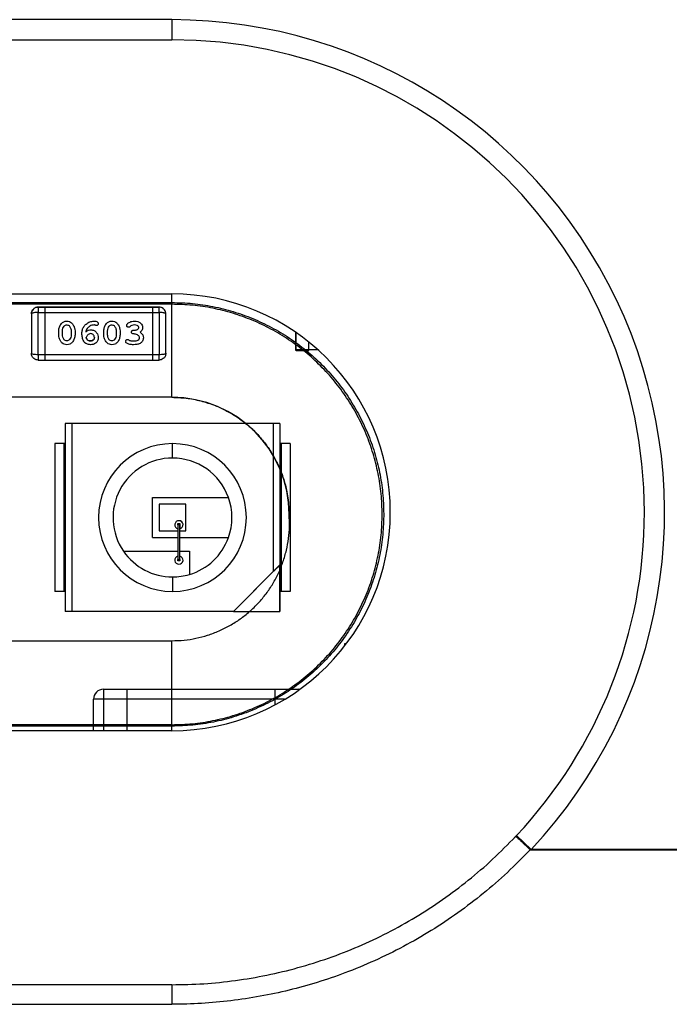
# Model space of a CAD drawing. Header units: millimetres. Extents: x 11440 to 197393, y -123310 to 60561.
# Tile 16 of 20: x 24350 to 24394, y -109380 to -109314. Entities that reach past the tile are written whole.
import ezdxf

# ---------------------------------------------------------------- set-up
doc = ezdxf.new("R2010")
doc.units = ezdxf.units.MM

# ---------------------------------------------------------------- blocks, each defined once
blk = doc.blocks.new('A$C661458EC')
at = {"color": 7, "linetype": 'Continuous', "lineweight": 25}
for p, q in [((0.2764, -1.889), (-0.3736, -1.889)), ((0.2764, -1.889), (0.2764, -1.919)), ((-0.3736, -1.919), (0.2764, -1.919)), ((-0.0486, -2.2974), (0.2764, -2.2974)), ((0.2764, -2.4513), (0.2764, -2.2974)), ((-0.3736, -2.3102), (0.2764, -2.3102)), ((0.2764, -2.3128), (-0.3736, -2.3128)), ((0.2764, -2.3102), (0.2764, -2.3128)), ((0.0673, -2.3271), (0.0673, -2.3858)), ((0.0673, -2.3271), (0.0673, -2.3271)), ((0.0773, -2.3171), (0.0773, -2.3249)), ((0.0873, -2.3171), (0.0773, -2.3171)), ((0.0773, -2.3171), (0.0873, -2.3171)), ((0.0773, -2.3249), (0.0873, -2.3249)), ((0.0773, -2.3879), (0.0773, -2.3249)), ((0.0873, -2.3171), (0.0873, -2.3249)), ((0.2473, -2.3171), (0.0873, -2.3171)), ((0.0873, -2.3171), (0.2473, -2.3171)), ((0.0873, -2.3249), (0.0873, -2.3879)), ((0.0873, -2.3249), (0.2473, -2.3249)), ((0.2473, -2.3171), (0.2473, -2.3249)), ((0.2573, -2.3171), (0.2473, -2.3171)), ((0.2473, -2.3171), (0.2573, -2.3171)), ((0.2473, -2.3249), (0.2573, -2.3249)), ((0.2473, -2.3249), (0.2473, -2.3879)), ((0.2573, -2.3249), (0.2573, -2.3171)), ((0.2573, -2.3249), (0.2573, -2.3879)), ((0.2673, -2.3858), (0.2673, -2.3271)), ((0.2673, -2.3271), (0.2673, -2.3271)), ((0.1079, -2.3583), (0.1079, -2.3525)), ((0.1136, -2.3582), (0.1136, -2.3526)), ((0.1265, -2.3526), (0.1265, -2.3582)), ((0.1322, -2.3525), (0.1322, -2.3583)), ((0.175, -2.3583), (0.175, -2.3525)), ((0.1807, -2.3582), (0.1807, -2.3526)), ((0.1936, -2.3526), (0.1936, -2.3582)), ((0.1993, -2.3525), (0.1993, -2.3583)), ((0.2143, -2.3459), (0.2133, -2.3468)), ((0.4602, -2.3543), (0.4602, -2.3804)), ((0.4612, -2.3804), (0.4612, -2.355)), ((0.4802, -2.3804), (0.4802, -2.3692)), ((0.0873, -2.3879), (0.0773, -2.3879)), ((0.0773, -2.3879), (0.0773, -2.3958)), ((0.0873, -2.3879), (0.0873, -2.3958)), ((0.2473, -2.3879), (0.0873, -2.3879)), ((0.2573, -2.3879), (0.2473, -2.3879)), ((0.2473, -2.3879), (0.2473, -2.3958)), ((0.2573, -2.3958), (0.2573, -2.3879)), ((0.4612, -2.3804), (0.4602, -2.3804)), ((0.4802, -2.3804), (0.4612, -2.3804)), ((0.4612, -2.3804), (0.4612, -2.3814)), ((0.4612, -2.3814), (0.4802, -2.3814)), ((0.4802, -2.3814), (0.4802, -2.3804)), ((0.4934, -2.3804), (0.4802, -2.3804)), ((0.0773, -2.3958), (0.0873, -2.3958)), ((0.0873, -2.3958), (0.2473, -2.3958)), ((0.2473, -2.3958), (0.2573, -2.3958)), ((0.2764, -2.4513), (-0.3736, -2.4513)), ((0.2764, -2.4513), (-0.3736, -2.4513)), ((0.2764, -2.4513), (0.2764, -2.4513)), ((0.1173, -2.4903), (0.1173, -2.7703)), ((0.1273, -2.4903), (0.1173, -2.4903)), ((0.1273, -2.4903), (0.1273, -2.7703)), ((0.4273, -2.4903), (0.1273, -2.4903)), ((0.4273, -2.4903), (0.4273, -2.7109)), ((0.4373, -2.4903), (0.4273, -2.4903)), ((0.4373, -2.4903), (0.4373, -2.7009)), ((0.4373, -2.4903), (0.4373, -2.5203)), ((0.1023, -2.5203), (0.1023, -2.7403)), ((0.1153, -2.5203), (0.1023, -2.5203)), ((0.1153, -2.5203), (0.1153, -2.7403)), ((0.1173, -2.5203), (0.1153, -2.5203)), ((0.2773, -2.5418), (0.2773, -2.5203)), ((0.4373, -2.5203), (0.4373, -2.5203)), ((0.4373, -2.5203), (0.4373, -2.7403)), ((0.4393, -2.5203), (0.4373, -2.5203)), ((0.4393, -2.5203), (0.4393, -2.7403)), ((0.4523, -2.5203), (0.4393, -2.5203)), ((0.4523, -2.5203), (0.4523, -2.7403)), ((0.4523, -2.5203), (0.4523, -2.7403)), ((0.2473, -2.6603), (0.2473, -2.6003)), ((0.2473, -2.6003), (0.3606, -2.6003)), ((0.2573, -2.6103), (0.2573, -2.6503)), ((0.2973, -2.6103), (0.2573, -2.6103)), ((0.2973, -2.6503), (0.2973, -2.6103)), ((0.2573, -2.6503), (0.2854, -2.6503)), ((0.2854, -2.6412), (0.2854, -2.6392)), ((0.2854, -2.6392), (0.2883, -2.6392)), ((0.2883, -2.6412), (0.2854, -2.6412)), ((0.2854, -2.6412), (0.2854, -2.6927)), ((0.2883, -2.6392), (0.2883, -2.6412)), ((0.2883, -2.6392), (0.2883, -2.647)), ((0.2883, -2.6927), (0.2883, -2.6412)), ((0.2883, -2.6503), (0.2883, -2.647)), ((0.2883, -2.6878), (0.2883, -2.6503)), ((0.2883, -2.6503), (0.2973, -2.6503)), ((0.2473, -2.6603), (0.2854, -2.6603)), ((0.2883, -2.6603), (0.3606, -2.6603)), ((0.2042, -2.6803), (0.2854, -2.6803)), ((0.2883, -2.6803), (0.3025, -2.6803)), ((0.3025, -2.6803), (0.3025, -2.7152)), ((0.2854, -2.6927), (0.2883, -2.6927)), ((0.2854, -2.6947), (0.2854, -2.6927)), ((0.2883, -2.6947), (0.2854, -2.6947)), ((0.2883, -2.6927), (0.2883, -2.6947)), ((0.4373, -2.7009), (0.3679, -2.7703)), ((0.4273, -2.7109), (0.3679, -2.7703)), ((0.4373, -2.7009), (0.4373, -2.7009)), ((0.4373, -2.7703), (0.4373, -2.7009)), ((0.2773, -2.7189), (0.2773, -2.7403)), ((0.1153, -2.7403), (0.1023, -2.7403)), ((0.1173, -2.7403), (0.1153, -2.7403)), ((0.4373, -2.7403), (0.4373, -2.7403)), ((0.4373, -2.7403), (0.4373, -2.7703)), ((0.4393, -2.7403), (0.4373, -2.7403)), ((0.4523, -2.7403), (0.4393, -2.7403)), ((0.1273, -2.7703), (0.1173, -2.7703)), ((0.3679, -2.7703), (0.1273, -2.7703)), ((0.3679, -2.7703), (0.3679, -2.7703)), ((0.3679, -2.7703), (0.4373, -2.7703)), ((0.4373, -2.7703), (0.4373, -2.7703)), ((-0.3736, -2.8138), (0.2764, -2.8138)), ((0.2764, -2.9477), (0.2764, -2.8138)), ((0.5341, -2.8207), (0.5341, -2.8179)), ((0.5341, -2.8179), (0.5363, -2.8179)), ((0.1747, -2.886), (0.1747, -2.901)), ((0.1747, -2.886), (0.2097, -2.886)), ((0.2097, -2.901), (0.2097, -2.886)), ((0.2097, -2.886), (0.4297, -2.886)), ((0.4297, -2.886), (0.4297, -2.901)), ((0.4297, -2.886), (0.4647, -2.886)), ((0.4667, -2.8862), (0.4647, -2.886)), ((0.4647, -2.886), (0.4647, -2.8876)), ((0.1597, -2.9477), (0.1597, -2.901)), ((0.1747, -2.901), (0.1597, -2.901)), ((0.2097, -2.901), (0.1747, -2.901)), ((0.1747, -2.901), (0.1747, -2.9477)), ((0.4297, -2.901), (0.2097, -2.901)), ((0.2097, -2.9477), (0.2097, -2.901)), ((0.4297, -2.901), (0.4297, -2.9093)), ((0.4442, -2.901), (0.4297, -2.901)), ((0.2764, -2.9388), (-0.3736, -2.9388)), ((0.2764, -2.9409), (-0.3736, -2.9409)), ((0.2764, -2.9388), (0.2764, -2.9409)), ((0.2764, -2.9477), (-0.3736, -2.9477)), ((0.8112, -3.1245), (0.7893, -3.104)), ((0.8099, -3.1249), (3.4635, -3.1247)), ((3.4635, -3.1247), (0.8112, -3.1245)), ((0.2764, -3.326), (-0.3736, -3.326)), ((-0.3736, -3.3551), (0.2764, -3.3551))]:
    blk.add_line(p, q, dxfattribs=at)
for centre, radius, start, end in [((0.2764, -2.6225), 0.7335, 316.8119, 90), ((0.2764, -2.6225), 0.7035, 0, 90), ((0.2764, -2.6225), 0.3252, 0, 90), ((0.4612, -2.3804), 0.001, 180, 270), ((0.2764, -2.6258), 0.1745, 0.003, 90), ((0.2773, -2.6303), 0.11, 90, 270), ((0.2773, -2.6303), 0.11, 90, 270), ((0.2773, -2.6303), 0.11, 270, 90), ((0.2773, -2.6303), 0.0885, 90, 214.3832), ((0.2773, -2.6303), 0.0885, 19.8059, 90), ((0.2773, -2.6303), 0.0885, 340.1941, 19.8059), ((0.2773, -2.6303), 0.0885, 340.1941, 19.8059), ((0.2764, -2.6225), 0.3252, 270, 0), ((0.2764, -2.6225), 0.7035, 316.8119, 0), ((0.2869, -2.6411), 0.0061, 283.2411, 255.3271), ((0.2869, -2.6411), 0.0061, 283.2411, 90), ((0.2773, -2.6303), 0.0885, 286.5251, 340.1941), ((0.2773, -2.6303), 0.0885, 214.3832, 270), ((0.2869, -2.6938), 0.0061, 104.6729, 270), ((0.2869, -2.6938), 0.0061, 270, 76.7589), ((0.2869, -2.6938), 0.0061, 270, 76.7589), ((0.2773, -2.6303), 0.0885, 270, 286.5251), ((0.2773, -2.6303), 0.0885, 270, 286.5251), ((0.1747, -2.901), 0.015, 90, 180)]:
    blk.add_arc(centre, radius, start, end, dxfattribs=at)
for points, knots in [([(0.2764, -2.3102), (0.2867, -2.3105), (0.3072, -2.311), (0.3377, -2.3157), (0.3677, -2.3232), (0.3969, -2.3336), (0.425, -2.3468), (0.4516, -2.3626), (0.4765, -2.3811), (0.4995, -2.4019), (0.5203, -2.4248), (0.5387, -2.4496), (0.5546, -2.476), (0.5679, -2.504), (0.5785, -2.5331), (0.5861, -2.5631), (0.5906, -2.5936), (0.5922, -2.6246), (0.5908, -2.6555), (0.5864, -2.686), (0.579, -2.716), (0.5687, -2.7451), (0.5556, -2.7732), (0.5399, -2.7998), (0.5216, -2.8247), (0.5008, -2.8478), (0.4778, -2.8689), (0.4529, -2.8875), (0.4262, -2.9036), (0.3979, -2.917), (0.3685, -2.9277), (0.3383, -2.9353), (0.3075, -2.94), (0.2868, -2.9406), (0.2764, -2.9409)], [0, 0, 0, 0, 0.031176, 0.062139, 0.093193, 0.124636, 0.155983, 0.187065, 0.218191, 0.24967, 0.280905, 0.311884, 0.34291, 0.374282, 0.405593, 0.436631, 0.4677, 0.499103, 0.530406, 0.561402, 0.592394, 0.623682, 0.655041, 0.686081, 0.717105, 0.748414, 0.780051, 0.811361, 0.842657, 0.874252, 0.905919, 0.937225, 0.968482, 1, 1, 1, 1]), ([(0.0673, -2.3271), (0.0673, -2.3263), (0.0674, -2.3247), (0.0684, -2.3223), (0.0698, -2.3202), (0.0717, -2.3187), (0.074, -2.3174), (0.076, -2.3172), (0.0773, -2.3171)], [0, 0, 0, 0, 0.156709, 0.293024, 0.503734, 0.63381, 0.759958, 1, 1, 1, 1]), ([(0.0702, -2.32), (0.0695, -2.3208), (0.0683, -2.3223), (0.0674, -2.3247), (0.0673, -2.3263), (0.0673, -2.3271)], [0, 0, 0, 0, 0.418364, 0.688956, 1, 1, 1, 1]), ([(0.0773, -2.3249), (0.0762, -2.325), (0.074, -2.325), (0.0713, -2.3254), (0.0695, -2.3258), (0.0683, -2.3261), (0.0674, -2.3266), (0.0673, -2.3269), (0.0673, -2.3271)], [0, 0, 0, 0, 0.196693, 0.427994, 0.557477, 0.695942, 0.843437, 1, 1, 1, 1]), ([(0.0773, -2.3171), (0.076, -2.3172), (0.0741, -2.3174), (0.0717, -2.3187), (0.0707, -2.3195), (0.0702, -2.32)], [0, 0, 0, 0, 0.4837393, 0.7379229, 1, 1, 1, 1]), ([(0.2673, -2.3271), (0.2672, -2.3263), (0.2671, -2.3247), (0.2662, -2.3223), (0.2647, -2.3202), (0.2628, -2.3187), (0.2605, -2.3174), (0.2586, -2.3172), (0.2573, -2.3171)], [0, 0, 0, 0, 0.156708, 0.293023, 0.503734, 0.63381, 0.759957, 1, 1, 1, 1]), ([(0.2673, -2.3271), (0.2672, -2.3263), (0.2671, -2.3247), (0.2663, -2.3225), (0.2651, -2.3207), (0.2632, -2.3189), (0.2606, -2.3174), (0.2583, -2.3172), (0.2573, -2.3171)], [0, 0, 0, 0, 0.1565685, 0.3040672, 0.4425347, 0.5720191, 0.8033166, 1, 1, 1, 1]), ([(0.2673, -2.3271), (0.2672, -2.3269), (0.2671, -2.3266), (0.2663, -2.3261), (0.2651, -2.3258), (0.2632, -2.3254), (0.2606, -2.325), (0.2583, -2.325), (0.2573, -2.3249)], [0, 0, 0, 0, 0.156563, 0.304058, 0.442523, 0.572006, 0.803307, 1, 1, 1, 1]), ([(0.1079, -2.3525), (0.1081, -2.3505), (0.1086, -2.3466), (0.1113, -2.3417), (0.1153, -2.3383), (0.1184, -2.338), (0.12, -2.3379)], [0, 0, 0, 0, 0.280233, 0.56078, 0.780163, 1, 1, 1, 1]), ([(0.1079, -2.3525), (0.1081, -2.3505), (0.1086, -2.3466), (0.1113, -2.3417), (0.1153, -2.3383), (0.1184, -2.338), (0.12, -2.3379)], [0, 0, 0, 0, 0.280233, 0.56078, 0.780163, 1, 1, 1, 1]), ([(0.1136, -2.3526), (0.1137, -2.3511), (0.1139, -2.3485), (0.1153, -2.3464), (0.116, -2.3454)], [0, 0, 0, 0, 0.559873, 1, 1, 1, 1]), ([(0.116, -2.3454), (0.1166, -2.3448), (0.1178, -2.3437), (0.1193, -2.3436), (0.12, -2.3435)], [0, 0, 0, 0, 0.558894, 1, 1, 1, 1]), ([(0.12, -2.3379), (0.1213, -2.3379), (0.124, -2.3381), (0.1274, -2.3403), (0.1298, -2.3438), (0.1318, -2.3478), (0.1321, -2.3509), (0.1322, -2.3525)], [0, 0, 0, 0, 0.186756, 0.37254, 0.559511, 0.779812, 1, 1, 1, 1]), ([(0.12, -2.3379), (0.1213, -2.3379), (0.124, -2.3381), (0.1274, -2.3403), (0.1298, -2.3438), (0.1318, -2.3478), (0.1321, -2.3509), (0.1322, -2.3525)], [0, 0, 0, 0, 0.186756, 0.37254, 0.559511, 0.779812, 1, 1, 1, 1]), ([(0.12, -2.3435), (0.1209, -2.3436), (0.1224, -2.3437), (0.1235, -2.3448), (0.124, -2.3453)], [0, 0, 0, 0, 0.559719, 1, 1, 1, 1]), ([(0.124, -2.3453), (0.1248, -2.3465), (0.1263, -2.3488), (0.1264, -2.3514), (0.1265, -2.3526)], [0, 0, 0, 0, 0.559235, 1, 1, 1, 1]), ([(0.1425, -2.356), (0.1426, -2.3543), (0.1428, -2.3508), (0.1452, -2.3459), (0.149, -2.3419), (0.154, -2.3385), (0.1582, -2.3381), (0.1603, -2.3379)], [0, 0, 0, 0, 0.186937, 0.373369, 0.560408, 0.780395, 1, 1, 1, 1]), ([(0.1425, -2.356), (0.1426, -2.3543), (0.1428, -2.3508), (0.1452, -2.3459), (0.149, -2.3419), (0.154, -2.3385), (0.1582, -2.3381), (0.1603, -2.3379)], [0, 0, 0, 0, 0.186937, 0.373369, 0.560408, 0.780395, 1, 1, 1, 1]), ([(0.1607, -2.3435), (0.1596, -2.3436), (0.1573, -2.3439), (0.1535, -2.3455), (0.1515, -2.3477), (0.1503, -2.349)], [0, 0, 0, 0, 0.280265, 0.56086, 1, 1, 1, 1]), ([(0.1603, -2.3379), (0.1613, -2.3379), (0.1632, -2.3379), (0.1648, -2.3388), (0.1655, -2.3392)], [0, 0, 0, 0, 0.560727, 1, 1, 1, 1]), ([(0.1603, -2.3379), (0.1613, -2.3379), (0.1632, -2.3379), (0.1648, -2.3388), (0.1655, -2.3392)], [0, 0, 0, 0, 0.560727, 1, 1, 1, 1]), ([(0.1621, -2.3439), (0.1619, -2.3438), (0.1614, -2.3436), (0.1609, -2.3435), (0.1607, -2.3435)], [0, 0, 0, 0, 0.5595128, 1, 1, 1, 1]), ([(0.164, -2.3446), (0.1636, -2.3445), (0.163, -2.3444), (0.1624, -2.344), (0.1621, -2.3439)], [0, 0, 0, 0, 0.5588029, 1, 1, 1, 1]), ([(0.1668, -2.3416), (0.1667, -2.342), (0.1666, -2.3429), (0.1659, -2.3438), (0.165, -2.3445), (0.1643, -2.3445), (0.164, -2.3446)], [0, 0, 0, 0, 0.279877, 0.559558, 0.779817, 1, 1, 1, 1]), ([(0.1655, -2.3392), (0.1659, -2.3396), (0.1666, -2.3402), (0.1667, -2.3412), (0.1668, -2.3416)], [0, 0, 0, 0, 0.559519, 1, 1, 1, 1]), ([(0.1655, -2.3392), (0.1659, -2.3396), (0.1666, -2.3402), (0.1667, -2.3412), (0.1668, -2.3416)], [0, 0, 0, 0, 0.559519, 1, 1, 1, 1]), ([(0.175, -2.3525), (0.1752, -2.3505), (0.1757, -2.3466), (0.1784, -2.3417), (0.1824, -2.3383), (0.1855, -2.338), (0.1871, -2.3379)], [0, 0, 0, 0, 0.280233, 0.56078, 0.780163, 1, 1, 1, 1]), ([(0.175, -2.3525), (0.1752, -2.3505), (0.1757, -2.3466), (0.1784, -2.3417), (0.1824, -2.3383), (0.1855, -2.338), (0.1871, -2.3379)], [0, 0, 0, 0, 0.280233, 0.56078, 0.780163, 1, 1, 1, 1]), ([(0.1807, -2.3526), (0.1808, -2.3511), (0.181, -2.3485), (0.1824, -2.3464), (0.1831, -2.3454)], [0, 0, 0, 0, 0.559873, 1, 1, 1, 1]), ([(0.1831, -2.3454), (0.1837, -2.3448), (0.1849, -2.3437), (0.1864, -2.3436), (0.1871, -2.3435)], [0, 0, 0, 0, 0.558894, 1, 1, 1, 1]), ([(0.1871, -2.3379), (0.1884, -2.3379), (0.1911, -2.3381), (0.1945, -2.3403), (0.1969, -2.3438), (0.1989, -2.3478), (0.1992, -2.3509), (0.1993, -2.3525)], [0, 0, 0, 0, 0.186756, 0.37254, 0.559511, 0.779812, 1, 1, 1, 1]), ([(0.1871, -2.3379), (0.1884, -2.3379), (0.1911, -2.3381), (0.1945, -2.3403), (0.1969, -2.3438), (0.1989, -2.3478), (0.1992, -2.3509), (0.1993, -2.3525)], [0, 0, 0, 0, 0.186756, 0.37254, 0.559511, 0.779812, 1, 1, 1, 1]), ([(0.1871, -2.3435), (0.188, -2.3436), (0.1895, -2.3437), (0.1906, -2.3448), (0.1911, -2.3453)], [0, 0, 0, 0, 0.559719, 1, 1, 1, 1]), ([(0.1911, -2.3453), (0.1919, -2.3465), (0.1934, -2.3488), (0.1935, -2.3514), (0.1936, -2.3526)], [0, 0, 0, 0, 0.559235, 1, 1, 1, 1]), ([(0.2091, -2.3442), (0.2092, -2.3438), (0.2093, -2.3429), (0.2102, -2.3416), (0.2111, -2.3409), (0.2117, -2.3405)], [0, 0, 0, 0, 0.2792023, 0.5593738, 1, 1, 1, 1]), ([(0.2091, -2.3442), (0.2092, -2.3438), (0.2093, -2.3429), (0.2102, -2.3416), (0.2111, -2.3409), (0.2117, -2.3405)], [0, 0, 0, 0, 0.279202, 0.559374, 1, 1, 1, 1]), ([(0.212, -2.3471), (0.2116, -2.3471), (0.211, -2.347), (0.2103, -2.3467), (0.2099, -2.3464), (0.2096, -2.3459), (0.2092, -2.3452), (0.2091, -2.3447), (0.2091, -2.3442)], [0, 0, 0, 0, 0.2676909, 0.3853473, 0.4979261, 0.6108029, 0.7293131, 1, 1, 1, 1]), ([(0.2117, -2.3405), (0.2133, -2.3396), (0.2163, -2.338), (0.2196, -2.3379), (0.2211, -2.3379)], [0, 0, 0, 0, 0.5589384, 1, 1, 1, 1]), ([(0.2117, -2.3405), (0.2133, -2.3396), (0.2163, -2.338), (0.2196, -2.3379), (0.2211, -2.3379)], [0, 0, 0, 0, 0.558938, 1, 1, 1, 1]), ([(0.2207, -2.3435), (0.2194, -2.3436), (0.217, -2.3438), (0.2151, -2.3453), (0.2143, -2.3459)], [0, 0, 0, 0, 0.560563, 1, 1, 1, 1]), ([(0.2272, -2.3473), (0.2271, -2.347), (0.227, -2.3463), (0.2263, -2.3451), (0.2242, -2.3437), (0.2221, -2.3436), (0.2207, -2.3435)], [0, 0, 0, 0, 0.125338, 0.250869, 0.500627, 1, 1, 1, 1]), ([(0.2211, -2.3379), (0.2226, -2.338), (0.2258, -2.3381), (0.2297, -2.3404), (0.2324, -2.3436), (0.2327, -2.3461), (0.2328, -2.3473)], [0, 0, 0, 0, 0.280739, 0.56036, 0.780377, 1, 1, 1, 1]), ([(0.2211, -2.3379), (0.2226, -2.338), (0.2258, -2.3381), (0.2297, -2.3404), (0.2324, -2.3436), (0.2327, -2.3461), (0.2328, -2.3473)], [0, 0, 0, 0, 0.280739, 0.56036, 0.780377, 1, 1, 1, 1]), ([(0.1201, -2.373), (0.1187, -2.3729), (0.1161, -2.3727), (0.1126, -2.3705), (0.1102, -2.367), (0.1083, -2.363), (0.108, -2.3599), (0.1079, -2.3583)], [0, 0, 0, 0, 0.186752, 0.372496, 0.559483, 0.779794, 1, 1, 1, 1]), ([(0.1161, -2.3655), (0.1153, -2.3643), (0.1138, -2.362), (0.1137, -2.3594), (0.1136, -2.3582)], [0, 0, 0, 0, 0.559159, 1, 1, 1, 1]), ([(0.1161, -2.3655), (0.1153, -2.3643), (0.1138, -2.362), (0.1137, -2.3594), (0.1136, -2.3582)], [0, 0, 0, 0, 0.559159, 1, 1, 1, 1]), ([(0.1322, -2.3583), (0.132, -2.3603), (0.1315, -2.3642), (0.1288, -2.3691), (0.1248, -2.3725), (0.1216, -2.3728), (0.1201, -2.373)], [0, 0, 0, 0, 0.2802329, 0.5608177, 0.7801821, 1, 1, 1, 1]), ([(0.1265, -2.3582), (0.1264, -2.3597), (0.1262, -2.3623), (0.1248, -2.3644), (0.1241, -2.3654)], [0, 0, 0, 0, 0.559888, 1, 1, 1, 1]), ([(0.1265, -2.3582), (0.1264, -2.3597), (0.1262, -2.3623), (0.1248, -2.3644), (0.1241, -2.3654)], [0, 0, 0, 0, 0.559888, 1, 1, 1, 1]), ([(0.1554, -2.373), (0.1544, -2.3729), (0.1524, -2.3728), (0.1495, -2.3719), (0.1469, -2.3702), (0.1445, -2.367), (0.1428, -2.3621), (0.1426, -2.3581), (0.1425, -2.356)], [0, 0, 0, 0, 0.1251826, 0.2502032, 0.3750417, 0.5000506, 0.7496977, 1, 1, 1, 1]), ([(0.1503, -2.349), (0.1497, -2.3499), (0.1488, -2.3514), (0.1484, -2.3531), (0.1482, -2.3539)], [0, 0, 0, 0, 0.559553, 1, 1, 1, 1]), ([(0.1482, -2.3539), (0.1495, -2.3529), (0.1518, -2.3512), (0.1546, -2.3509), (0.1559, -2.3508)], [0, 0, 0, 0, 0.560338, 1, 1, 1, 1]), ([(0.1482, -2.3539), (0.1495, -2.3529), (0.1518, -2.3512), (0.1546, -2.3509), (0.1559, -2.3508)], [0, 0, 0, 0, 0.560338, 1, 1, 1, 1]), ([(0.1555, -2.3564), (0.1547, -2.3566), (0.153, -2.357), (0.1505, -2.359), (0.1494, -2.361), (0.1487, -2.3621)], [0, 0, 0, 0, 0.278896, 0.559628, 1, 1, 1, 1]), ([(0.1611, -2.3624), (0.161, -2.3616), (0.1608, -2.3599), (0.1593, -2.3579), (0.1575, -2.3567), (0.1562, -2.3565), (0.1555, -2.3564)], [0, 0, 0, 0, 0.279782, 0.559325, 0.779854, 1, 1, 1, 1]), ([(0.1559, -2.3508), (0.1575, -2.351), (0.1609, -2.3515), (0.1644, -2.3547), (0.1665, -2.3586), (0.1667, -2.3612), (0.1668, -2.3625)], [0, 0, 0, 0, 0.279032, 0.558971, 0.779325, 1, 1, 1, 1]), ([(0.1559, -2.3508), (0.1575, -2.351), (0.1609, -2.3515), (0.1644, -2.3547), (0.1665, -2.3586), (0.1667, -2.3612), (0.1668, -2.3625)], [0, 0, 0, 0, 0.279032, 0.558971, 0.779325, 1, 1, 1, 1]), ([(0.1872, -2.373), (0.1859, -2.3729), (0.1832, -2.3727), (0.1797, -2.3705), (0.1774, -2.367), (0.1754, -2.363), (0.1751, -2.3599), (0.175, -2.3583)], [0, 0, 0, 0, 0.1867523, 0.3724964, 0.5594835, 0.7797944, 1, 1, 1, 1]), ([(0.1832, -2.3655), (0.1824, -2.3643), (0.1809, -2.362), (0.1808, -2.3594), (0.1807, -2.3582)], [0, 0, 0, 0, 0.559159, 1, 1, 1, 1]), ([(0.1832, -2.3655), (0.1824, -2.3643), (0.1809, -2.362), (0.1808, -2.3594), (0.1807, -2.3582)], [0, 0, 0, 0, 0.559159, 1, 1, 1, 1]), ([(0.1993, -2.3583), (0.1991, -2.3603), (0.1986, -2.3642), (0.1959, -2.3691), (0.1919, -2.3725), (0.1887, -2.3728), (0.1872, -2.373)], [0, 0, 0, 0, 0.280233, 0.560818, 0.780182, 1, 1, 1, 1]), ([(0.1936, -2.3582), (0.1935, -2.3597), (0.1933, -2.3623), (0.1919, -2.3644), (0.1912, -2.3654)], [0, 0, 0, 0, 0.559888, 1, 1, 1, 1]), ([(0.1936, -2.3582), (0.1935, -2.3597), (0.1933, -2.3623), (0.1919, -2.3644), (0.1912, -2.3654)], [0, 0, 0, 0, 0.559888, 1, 1, 1, 1]), ([(0.2133, -2.3468), (0.2131, -2.3469), (0.2128, -2.347), (0.2124, -2.3471), (0.2121, -2.3471), (0.212, -2.3471)], [0, 0, 0, 0, 0.37153, 0.682355, 1, 1, 1, 1]), ([(0.2163, -2.3541), (0.2164, -2.3537), (0.2165, -2.3528), (0.2173, -2.3519), (0.2183, -2.3513), (0.219, -2.3513), (0.2193, -2.3513)], [0, 0, 0, 0, 0.279589, 0.559244, 0.779618, 1, 1, 1, 1]), ([(0.2163, -2.3541), (0.2164, -2.3537), (0.2165, -2.3528), (0.2173, -2.3519), (0.2183, -2.3513), (0.219, -2.3513), (0.2193, -2.3513)], [0, 0, 0, 0, 0.279589, 0.559244, 0.779618, 1, 1, 1, 1]), ([(0.2193, -2.357), (0.2188, -2.3569), (0.218, -2.3568), (0.217, -2.3561), (0.2164, -2.3551), (0.2164, -2.3545), (0.2163, -2.3541)], [0, 0, 0, 0, 0.280357, 0.559568, 0.779751, 1, 1, 1, 1]), ([(0.2193, -2.3513), (0.2199, -2.3513), (0.2209, -2.3513), (0.2219, -2.3513), (0.2224, -2.3513)], [0, 0, 0, 0, 0.560064, 1, 1, 1, 1]), ([(0.2193, -2.3513), (0.2199, -2.3513), (0.2209, -2.3513), (0.2219, -2.3513), (0.2224, -2.3513)], [0, 0, 0, 0, 0.560064, 1, 1, 1, 1]), ([(0.2235, -2.3576), (0.2227, -2.3574), (0.2213, -2.3571), (0.2199, -2.357), (0.2193, -2.357)], [0, 0, 0, 0, 0.559656, 1, 1, 1, 1]), ([(0.2224, -2.3513), (0.223, -2.3511), (0.2243, -2.3509), (0.2258, -2.35), (0.2269, -2.3488), (0.2271, -2.3478), (0.2272, -2.3473)], [0, 0, 0, 0, 0.280794, 0.560999, 0.781227, 1, 1, 1, 1]), ([(0.2224, -2.3513), (0.223, -2.3511), (0.2243, -2.3509), (0.2258, -2.35), (0.2269, -2.3488), (0.2271, -2.3478), (0.2272, -2.3473)], [0, 0, 0, 0, 0.2807943, 0.5609994, 0.7812268, 1, 1, 1, 1]), ([(0.2282, -2.3628), (0.2281, -2.3622), (0.2278, -2.3608), (0.2261, -2.3588), (0.2245, -2.358), (0.2235, -2.3576)], [0, 0, 0, 0, 0.2789431, 0.5596989, 1, 1, 1, 1]), ([(0.2328, -2.3473), (0.2328, -2.3481), (0.2327, -2.3496), (0.2315, -2.3521), (0.23, -2.3535), (0.2291, -2.3543)], [0, 0, 0, 0, 0.280152, 0.560356, 1, 1, 1, 1]), ([(0.2291, -2.3543), (0.2299, -2.3549), (0.2314, -2.3561), (0.2334, -2.3589), (0.2337, -2.3613), (0.2339, -2.3628)], [0, 0, 0, 0, 0.280938, 0.561487, 1, 1, 1, 1]), ([(0.2291, -2.3543), (0.2299, -2.3549), (0.2314, -2.3561), (0.2334, -2.3589), (0.2337, -2.3613), (0.2339, -2.3628)], [0, 0, 0, 0, 0.280938, 0.561487, 1, 1, 1, 1]), ([(0.1201, -2.3673), (0.1192, -2.3672), (0.1177, -2.3671), (0.1166, -2.366), (0.1161, -2.3655)], [0, 0, 0, 0, 0.559767, 1, 1, 1, 1]), ([(0.1201, -2.3673), (0.1192, -2.3672), (0.1177, -2.3671), (0.1166, -2.366), (0.1161, -2.3655)], [0, 0, 0, 0, 0.559767, 1, 1, 1, 1]), ([(0.1241, -2.3654), (0.1235, -2.366), (0.1223, -2.3671), (0.1208, -2.3672), (0.1201, -2.3673)], [0, 0, 0, 0, 0.5588701, 1, 1, 1, 1]), ([(0.1241, -2.3654), (0.1235, -2.366), (0.1223, -2.3671), (0.1208, -2.3672), (0.1201, -2.3673)], [0, 0, 0, 0, 0.5588701, 1, 1, 1, 1]), ([(0.1487, -2.3621), (0.149, -2.363), (0.1495, -2.3646), (0.1511, -2.3665), (0.1533, -2.3672), (0.1547, -2.3672), (0.1553, -2.3673)], [0, 0, 0, 0, 0.280731, 0.55893, 0.779243, 1, 1, 1, 1]), ([(0.1553, -2.3673), (0.1545, -2.3672), (0.1527, -2.3672), (0.1499, -2.3656), (0.1491, -2.3635), (0.1487, -2.3621)], [0, 0, 0, 0, 0.281486, 0.560457, 1, 1, 1, 1]), ([(0.1553, -2.3673), (0.1561, -2.3672), (0.1577, -2.3671), (0.1598, -2.3661), (0.1609, -2.3643), (0.161, -2.363), (0.1611, -2.3624)], [0, 0, 0, 0, 0.280727, 0.559763, 0.779582, 1, 1, 1, 1]), ([(0.1611, -2.3624), (0.161, -2.3632), (0.1608, -2.3648), (0.1587, -2.367), (0.1566, -2.3672), (0.1553, -2.3673)], [0, 0, 0, 0, 0.280579, 0.560387, 1, 1, 1, 1]), ([(0.1668, -2.3625), (0.1666, -2.3641), (0.1663, -2.3674), (0.1631, -2.371), (0.1592, -2.3727), (0.1567, -2.3729), (0.1554, -2.373)], [0, 0, 0, 0, 0.27969, 0.558674, 0.779047, 1, 1, 1, 1]), ([(0.1872, -2.3673), (0.1863, -2.3672), (0.1848, -2.3671), (0.1837, -2.366), (0.1832, -2.3655)], [0, 0, 0, 0, 0.559767, 1, 1, 1, 1]), ([(0.1872, -2.3673), (0.1863, -2.3672), (0.1848, -2.3671), (0.1837, -2.366), (0.1832, -2.3655)], [0, 0, 0, 0, 0.559767, 1, 1, 1, 1]), ([(0.1912, -2.3654), (0.1906, -2.366), (0.1894, -2.3671), (0.1879, -2.3672), (0.1872, -2.3673)], [0, 0, 0, 0, 0.55887, 1, 1, 1, 1]), ([(0.1912, -2.3654), (0.1906, -2.366), (0.1894, -2.3671), (0.1879, -2.3672), (0.1872, -2.3673)], [0, 0, 0, 0, 0.55887, 1, 1, 1, 1]), ([(0.2075, -2.3681), (0.2076, -2.3677), (0.2077, -2.3669), (0.2084, -2.3659), (0.2093, -2.3653), (0.21, -2.3652), (0.2103, -2.3652)], [0, 0, 0, 0, 0.279674, 0.559449, 0.779595, 1, 1, 1, 1]), ([(0.2075, -2.3681), (0.2076, -2.3677), (0.2077, -2.3669), (0.2084, -2.3659), (0.2093, -2.3653), (0.21, -2.3652), (0.2103, -2.3652)], [0, 0, 0, 0, 0.279674, 0.559449, 0.779595, 1, 1, 1, 1]), ([(0.2094, -2.3709), (0.2088, -2.3705), (0.2079, -2.3698), (0.2076, -2.3686), (0.2075, -2.3681)], [0, 0, 0, 0, 0.561235, 1, 1, 1, 1]), ([(0.2193, -2.373), (0.2174, -2.3729), (0.2139, -2.3729), (0.2108, -2.3715), (0.2094, -2.3709)], [0, 0, 0, 0, 0.5608346, 1, 1, 1, 1]), ([(0.2103, -2.3652), (0.2107, -2.3653), (0.2113, -2.3653), (0.2118, -2.3656), (0.212, -2.3658)], [0, 0, 0, 0, 0.558851, 1, 1, 1, 1]), ([(0.2103, -2.3652), (0.2107, -2.3653), (0.2113, -2.3653), (0.2118, -2.3656), (0.212, -2.3658)], [0, 0, 0, 0, 0.558851, 1, 1, 1, 1]), ([(0.212, -2.3658), (0.2124, -2.366), (0.2131, -2.3665), (0.2139, -2.3668), (0.2143, -2.3669)], [0, 0, 0, 0, 0.560037, 1, 1, 1, 1]), ([(0.212, -2.3658), (0.2124, -2.366), (0.2131, -2.3665), (0.2139, -2.3668), (0.2143, -2.3669)], [0, 0, 0, 0, 0.560037, 1, 1, 1, 1]), ([(0.2143, -2.3669), (0.2151, -2.367), (0.2166, -2.3673), (0.2182, -2.3673), (0.2188, -2.3673)], [0, 0, 0, 0, 0.559804, 1, 1, 1, 1]), ([(0.2143, -2.3669), (0.2151, -2.367), (0.2166, -2.3673), (0.2182, -2.3673), (0.2188, -2.3673)], [0, 0, 0, 0, 0.559804, 1, 1, 1, 1]), ([(0.2188, -2.3673), (0.2208, -2.3672), (0.2236, -2.3672), (0.2268, -2.3658), (0.228, -2.3643), (0.2281, -2.3633), (0.2282, -2.3628)], [0, 0, 0, 0, 0.501242, 0.750421, 0.875286, 1, 1, 1, 1]), ([(0.2188, -2.3673), (0.2208, -2.3672), (0.2236, -2.3672), (0.2268, -2.3658), (0.228, -2.3643), (0.2281, -2.3633), (0.2282, -2.3628)], [0, 0, 0, 0, 0.5012416, 0.7504206, 0.875286, 1, 1, 1, 1]), ([(0.2339, -2.3628), (0.2338, -2.3637), (0.2337, -2.3653), (0.2323, -2.3684), (0.2291, -2.3714), (0.2243, -2.3728), (0.221, -2.3729), (0.2193, -2.373)], [0, 0, 0, 0, 0.12532, 0.250663, 0.499152, 0.749115, 1, 1, 1, 1]), ([(0.0773, -2.3879), (0.076, -2.3879), (0.074, -2.3879), (0.0717, -2.3876), (0.0698, -2.3873), (0.0684, -2.3868), (0.0674, -2.3863), (0.0673, -2.386), (0.0673, -2.3858)], [0, 0, 0, 0, 0.240063, 0.366206, 0.496266, 0.70701, 0.843317, 1, 1, 1, 1]), ([(0.0773, -2.3958), (0.0762, -2.3957), (0.074, -2.3955), (0.0713, -2.394), (0.0695, -2.3922), (0.0683, -2.3904), (0.0674, -2.3882), (0.0673, -2.3866), (0.0673, -2.3858)], [0, 0, 0, 0, 0.196683, 0.427981, 0.557465, 0.695933, 0.843432, 1, 1, 1, 1]), ([(0.2673, -2.3858), (0.2672, -2.386), (0.2671, -2.3863), (0.2662, -2.3868), (0.2647, -2.3873), (0.2628, -2.3876), (0.2605, -2.3879), (0.2586, -2.3879), (0.2573, -2.3879)], [0, 0, 0, 0, 0.156708, 0.293023, 0.503734, 0.63381, 0.759957, 1, 1, 1, 1]), ([(0.2673, -2.3858), (0.2672, -2.3866), (0.2671, -2.3882), (0.2663, -2.3904), (0.2651, -2.3922), (0.2632, -2.394), (0.2606, -2.3955), (0.2583, -2.3957), (0.2573, -2.3958)], [0, 0, 0, 0, 0.156568, 0.304067, 0.442535, 0.572019, 0.803317, 1, 1, 1, 1]), ([(0.2764, -2.4513), (0.2835, -2.4515), (0.298, -2.452), (0.3196, -2.4563), (0.3393, -2.4626), (0.3567, -2.4705), (0.3688, -2.4776), (0.3776, -2.4836), (0.3833, -2.4878), (0.389, -2.4924), (0.3944, -2.4972), (0.4021, -2.5045), (0.4118, -2.5153), (0.4225, -2.5297), (0.429, -2.5409), (0.4324, -2.5476), (0.4335, -2.5498), (0.4345, -2.552), (0.4356, -2.5543), (0.4366, -2.5565), (0.4375, -2.5588), (0.4386, -2.5615), (0.4401, -2.5652), (0.442, -2.5708), (0.4443, -2.5781), (0.4467, -2.5873), (0.4488, -2.5984), (0.4505, -2.6114), (0.4507, -2.6208), (0.4509, -2.6257)], [0, 0, 0, 0, 0.078038, 0.158094, 0.240179, 0.3031, 0.367171, 0.393133, 0.419279, 0.445611, 0.472129, 0.498832, 0.562, 0.630519, 0.695251, 0.704039, 0.712898, 0.721828, 0.730829, 0.739902, 0.749046, 0.757189, 0.771969, 0.793386, 0.82144, 0.856129, 0.897453, 0.94541, 1, 1, 1, 1]), ([(0.2764, -2.8138), (0.2824, -2.8136), (0.2945, -2.8132), (0.3123, -2.8104), (0.3298, -2.8058), (0.3467, -2.7994), (0.363, -2.7913), (0.3782, -2.7816), (0.3923, -2.7705), (0.4053, -2.7578), (0.4169, -2.744), (0.4269, -2.7291), (0.4353, -2.7132), (0.4421, -2.6965), (0.4471, -2.6792), (0.4503, -2.6615), (0.4518, -2.6437), (0.4512, -2.6317), (0.4509, -2.6257)], [0, 0, 0, 0, 0.062992, 0.125346, 0.187734, 0.250831, 0.313919, 0.376246, 0.438485, 0.501315, 0.564146, 0.626251, 0.688307, 0.750992, 0.813754, 0.875729, 0.937586, 1, 1, 1, 1]), ([(0.4373, -2.7009), (0.4372, -2.701), (0.4371, -2.7011), (0.4357, -2.7025), (0.4335, -2.7047), (0.4306, -2.7076), (0.4284, -2.7098), (0.4273, -2.7109)], [0, 0, 0, 0, 0.146754, 0.316126, 0.510248, 0.757793, 1, 1, 1, 1]), ([(0.2764, -3.326), (0.2922, -3.3257), (0.3238, -3.3251), (0.3711, -3.3201), (0.418, -3.3122), (0.4643, -3.301), (0.5098, -3.2868), (0.5543, -3.2694), (0.5976, -3.2491), (0.6394, -3.2258), (0.6796, -3.1997), (0.7179, -3.1709), (0.7544, -3.1396), (0.7769, -3.1167), (0.7881, -3.1053)], [0, 0, 0, 0, 0.08277, 0.16564, 0.248613, 0.331687, 0.414864, 0.498144, 0.581527, 0.665013, 0.748603, 0.832297, 0.916096, 1, 1, 1, 1]), ([(0.7881, -3.1053), (0.7883, -3.1051), (0.7887, -3.1046), (0.7891, -3.1042), (0.7893, -3.104)], [0, 0, 0, 0, 0.559999, 1, 1, 1, 1]), ([(0.7881, -3.1053), (0.7882, -3.1053), (0.7884, -3.1054), (0.7897, -3.1064), (0.7917, -3.1082), (0.7946, -3.1107), (0.798, -3.1138), (0.8019, -3.1174), (0.8059, -3.1211), (0.8086, -3.1236), (0.8099, -3.1249)], [0, 0, 0, 0, 0.116764, 0.240311, 0.368834, 0.499998, 0.631163, 0.759687, 0.883235, 1, 1, 1, 1]), ([(0.8099, -3.1249), (0.7987, -3.1363), (0.7764, -3.1591), (0.7403, -3.1903), (0.7025, -3.2192), (0.6628, -3.2457), (0.6213, -3.2695), (0.5783, -3.2906), (0.5354, -3.3084), (0.4929, -3.3229), (0.4508, -3.3345), (0.4079, -3.3437), (0.3644, -3.3502), (0.3205, -3.3544), (0.2911, -3.3549), (0.2764, -3.3551)], [0, 0, 0, 0, 0.080273, 0.160004, 0.239545, 0.319231, 0.399332, 0.479693, 0.55957, 0.63244, 0.705377, 0.778668, 0.852362, 0.926223, 1, 1, 1, 1]), ([(0.8112, -3.1245), (0.8109, -3.1246), (0.8105, -3.1247), (0.8101, -3.1248), (0.8099, -3.1249)], [0, 0, 0, 0, 0.559781, 1, 1, 1, 1])]:
    blk.add_open_spline(points, degree=3, knots=knots, dxfattribs=at)
for points in [[(0.2764, -2.9388), (0.2866, -2.9385), (0.3071, -2.9379), (0.3375, -2.9332), (0.3674, -2.9258), (0.3963, -2.9154), (0.4241, -2.9022), (0.4505, -2.8864), (0.4752, -2.8681), (0.498, -2.8474), (0.5187, -2.8246), (0.537, -2.7999), (0.5528, -2.7735), (0.566, -2.7457), (0.5764, -2.7168), (0.5838, -2.6869), (0.5884, -2.6565), (0.5899, -2.6258), (0.5884, -2.595), (0.5838, -2.5646), (0.5764, -2.5348), (0.566, -2.5058), (0.5528, -2.478), (0.537, -2.4516), (0.5187, -2.4269), (0.498, -2.4041), (0.4752, -2.3834), (0.4505, -2.3651), (0.4241, -2.3493), (0.3963, -2.3361), (0.3674, -2.3258), (0.3375, -2.3183), (0.3071, -2.3136), (0.2866, -2.3131), (0.2764, -2.3128)], [(0.2764, -3.326), (0.2764, -3.3262), (0.2764, -3.3264), (0.2764, -3.3281), (0.2764, -3.3308), (0.2764, -3.3344), (0.2764, -3.3388), (0.2764, -3.3439), (0.2764, -3.3494), (0.2764, -3.3532), (0.2764, -3.3551)]]:
    blk.add_open_spline(points, degree=3, dxfattribs=at)

msp = doc.modelspace()

# ---------------------------------------------------------------- block references
at = {"xscale": 45, "yscale": 45, "zscale": 45}
msp.add_blockref('A$C661458EC', (24347.795, -109229.189), dxfattribs=at)

doc.saveas('drawing.dxf')
